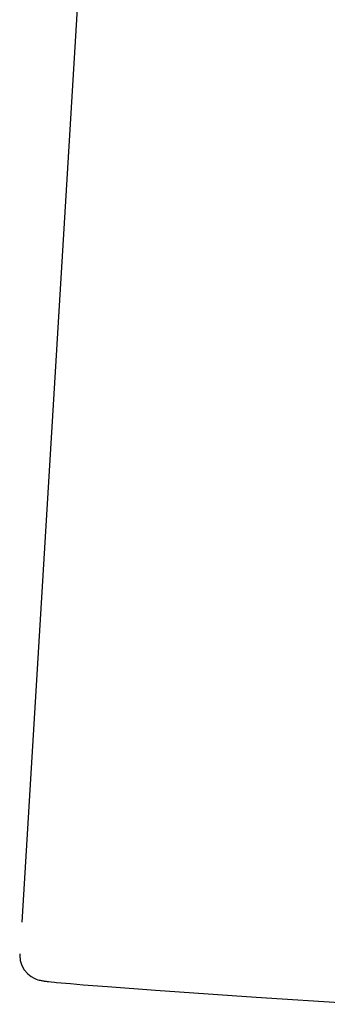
# Model space of a CAD drawing. Header units: inches. Extents: x 0 to 193, y 0 to 125.
# Tile 63 of 99: x 104.895 to 105.017, y 77.992 to 78.383. Entities that reach past the tile are written whole.
import ezdxf

# ---------------------------------------------------------------- set-up
doc = ezdxf.new("R2010")
doc.units = ezdxf.units.IN
doc.header["$LTSCALE"] = 10.63801
doc.header["$MEASUREMENT"] = 0
doc.linetypes.add('HIDDEN', pattern=[0.2, 0.1, -0.1])
doc.layers.add('DEFAULT_2', color=8, linetype='HIDDEN')

msp = doc.modelspace()

# ---------------------------------------------------------------- linework, layer by layer
at = {"layer": 'DEFAULT_2', "color": 8, "linetype": 'HIDDEN'}
for p, q in [((104.95969, 79.08626), (104.89466, 78.01179)), ((104.90713, 78.00071), (104.90848, 78.00057)), ((104.91114, 78.00031), (104.91481, 77.99999)), ((104.91481, 77.99999), (104.91983, 77.99957)), ((104.91983, 77.99957), (104.92948, 77.99882)), ((104.92948, 77.99882), (104.94859, 77.99741)), ((104.94859, 77.99741), (104.98851, 77.99463)), ((104.98851, 77.99463), (105.03177, 77.99176))]:
    msp.add_line(p, q, dxfattribs=at)
for points in [[(104.89466, 78.01179), (104.89464, 78.01111), (104.89486, 78.00912), (104.89548, 78.00718), (104.89647, 78.00541), (104.89781, 78.00388), (104.89923, 78.00277), (104.90033, 78.00215), (104.9012, 78.00177), (104.90186, 78.00155), (104.90236, 78.00141), (104.90277, 78.00131), (104.90312, 78.00124), (104.90344, 78.00118), (104.90376, 78.00113), (104.90408, 78.00108), (104.90441, 78.00103), (104.90476, 78.00098), (104.90515, 78.00093), (104.90557, 78.00088), (104.90604, 78.00083), (104.90713, 78.00071)], [(104.90848, 78.00057), (104.90928, 78.00049), (104.91114, 78.00031)]]:
    msp.add_lwpolyline(points, dxfattribs=at)

doc.saveas('drawing.dxf')
